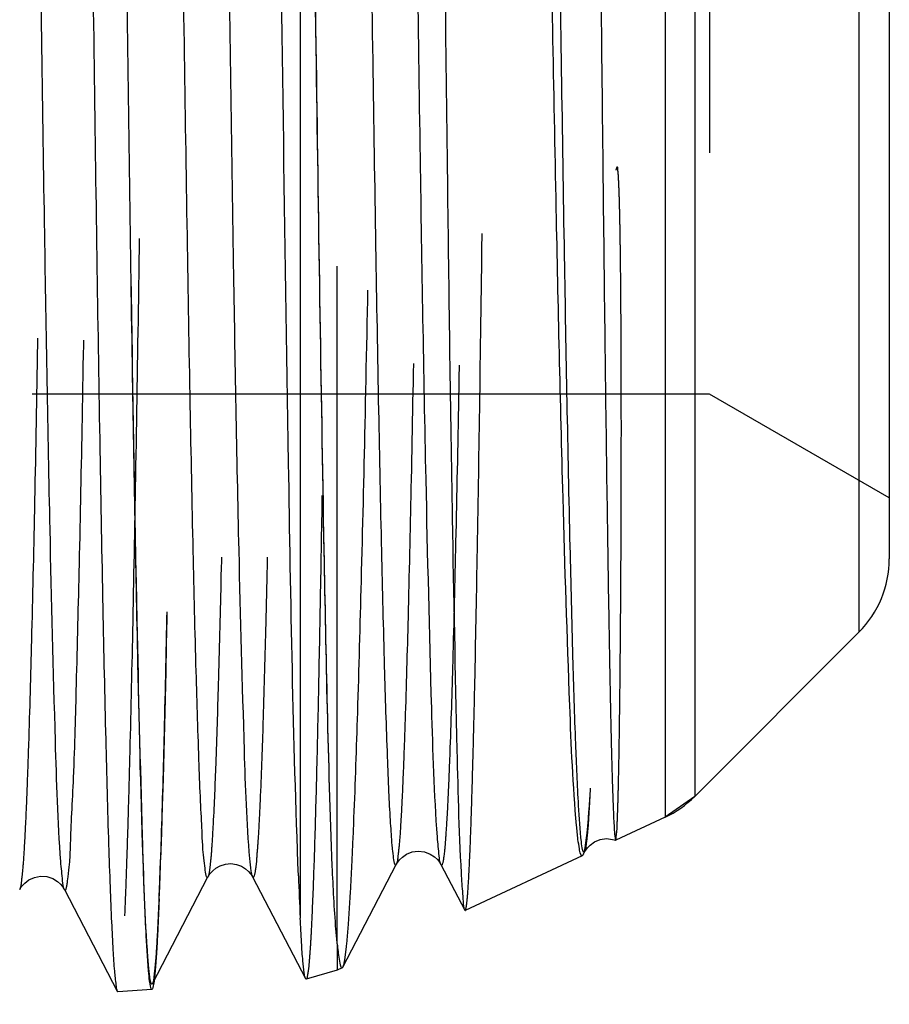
# Model space of a CAD drawing. Header units: millimetres. Extents: x 413 to 587, y 452 to 553.
# Tile 5 of 14: x 558 to 566, y 464 to 473. Entities that reach past the tile are written whole.
import ezdxf

# ---------------------------------------------------------------- set-up
doc = ezdxf.new("R2010")
doc.units = ezdxf.units.MM
doc.header["$LTSCALE"] = 65.185185
doc.linetypes.add('HIDDEN', pattern=[0.2, 0.1, -0.1])
doc.layers.add('KONST.EL_MIT_GEO', color=7, linetype='CONTINUOUS')

msp = doc.modelspace()

# ---------------------------------------------------------------- linework, layer by layer
at = {"layer": 'KONST.EL_MIT_GEO', "color": 7, "linetype": 'Continuous'}
for p, q in [((563.9734, 521.5714), (563.9734, 465.4786)), ((564.2576, 521.3724), (564.2576, 465.6776)), ((565.8384, 519.7916), (565.8384, 467.2584)), ((566.131, 519.0852), (566.131, 467.9648)), ((560.461, 486.5363), (560.461, 464.507)), ((565.8384, 467.2584), (564.2576, 465.6776)), ((564.2576, 465.6776), (563.9734, 465.4786)), ((563.9734, 465.4786), (563.4972, 465.2565)), ((563.4965, 465.2565), (563.4972, 465.2565)), ((563.1755, 465.1065), (562.0486, 464.581)), ((563.1825, 465.1148), (563.1975, 465.1437)), ((560.8718, 464.0371), (561.3853, 465.0233)), ((561.8154, 465.0233), (562.0439, 464.5845)), ((559.0383, 463.8765), (559.5731, 464.9036)), ((560.0032, 464.9036), (560.5125, 463.9256)), ((558.1911, 464.7825), (558.7006, 463.8039)), ((562.0439, 464.5845), (562.0486, 464.581)), ((560.817, 464.2601), (560.817, 464.0067)), ((560.817, 464.0067), (560.5178, 463.9207)), ((560.8652, 464.0292), (560.817, 464.0067)), ((560.8652, 464.0292), (560.8718, 464.0371)), ((560.5179, 463.9207), (560.5125, 463.9256)), ((558.7006, 463.8039), (558.7062, 463.7987)), ((559.0331, 463.8205), (558.7062, 463.7987))]:
    msp.add_line(p, q, dxfattribs=at)
at = {"layer": 'KONST.EL_MIT_GEO', "color": 8, "linetype": 'HIDDEN'}
for p, q in [((564.4007, 517.501), (564.4007, 469.549)), ((560.817, 464.2601), (560.817, 481.609)), ((564.4007, 469.549), (525.869, 469.549)), ((566.131, 468.55), (564.4007, 469.549)), ((563.1825, 465.1148), (563.1755, 465.1065))]:
    msp.add_line(p, q, dxfattribs=at)
at = {"layer": 'KONST.EL_MIT_GEO', "color": 7, "linetype": 'Continuous'}
for points in [[(563.1975, 465.1437), (563.2085, 465.1623), (563.2251, 465.1843), (563.2515, 465.2108), (563.2935, 465.2402), (563.3494, 465.2633)], [(563.3494, 465.2633), (563.4086, 465.2721), (563.4672, 465.2655), (563.4965, 465.2565)], [(561.3852, 465.0232), (561.3881, 465.0284), (561.3996, 465.0468), (561.4171, 465.0688), (561.444, 465.0944), (561.4855, 465.1221), (561.54, 465.1437), (561.5978, 465.1518), (561.6561, 465.1449), (561.7115, 465.124), (561.7542, 465.0964), (561.7822, 465.0703), (561.8007, 465.0474), (561.8127, 465.0282), (561.8154, 465.0232)], [(559.573, 464.9035), (559.574, 464.9054), (559.583, 464.9205), (559.5977, 464.9407), (559.6192, 464.9636), (559.6489, 464.9876), (559.6901, 465.0107), (559.7412, 465.0273), (559.794, 465.0321), (559.8462, 465.0247), (559.8957, 465.0062), (559.9353, 464.9819), (559.9635, 464.9574), (559.9836, 464.9344), (559.9973, 464.9143), (560.0033, 464.9035)], [(557.7609, 464.7826), (557.7696, 464.7977), (557.7846, 464.8185), (557.8091, 464.8445), (557.8491, 464.8745), (557.9034, 464.8994), (557.962, 464.9107), (558.0215, 464.9065), (558.0788, 464.8875), (558.1235, 464.8606), (558.1536, 464.8341), (558.1738, 464.8102), (558.1871, 464.7898), (558.1911, 464.7824)]]:
    msp.add_lwpolyline(points, dxfattribs=at)
for centre, radius, start, end in [((565.132, 467.9648), 0.999, 315, 360), ((563.5512, 466.384), 0.999, 295, 315), ((594.8474, 466.1814), 34.4272, 182.11036, 182.78768)]:
    msp.add_arc(centre, radius, start, end, dxfattribs=at)
at = {"layer": 'KONST.EL_MIT_GEO', "color": 8, "linetype": 'HIDDEN'}
msp.add_arc((498.1544, 467.1251), 60.9971, 357.714631, 358.071821, dxfattribs=at)
for points, knots in [([(556.894, 463.6784), (556.8979, 463.6786), (556.9036, 463.6947), (556.9094, 463.7192), (556.9162, 463.7658), (556.9264, 463.8597), (556.9383, 464.0232), (556.9519, 464.2705), (556.9656, 464.5878), (556.9794, 464.9736), (556.9933, 465.4274), (557.0131, 466.1646), (557.0371, 467.2463), (557.0647, 468.729), (557.0925, 470.4471), (557.1203, 472.3844), (557.1482, 474.5225), (557.1866, 477.7144), (557.2337, 482.04), (557.2889, 487.5156), (557.3441, 493.2184), (557.3993, 498.9322), (557.4544, 504.4399), (557.5015, 508.8049), (557.54, 512.0379), (557.5679, 514.2131), (557.5958, 516.1912), (557.6236, 517.9533), (557.6512, 519.4826), (557.6788, 520.7645), (557.7028, 521.6725), (557.7229, 522.266), (557.7364, 522.6093), (557.7508, 522.8828), (557.7625, 523.0877), (557.7784, 523.2194), (557.7846, 523.2873), (557.7945, 523.3063)], [0, 0, 0, 0, 0.000196, 0.000665, 0.001424, 0.002477, 0.005466, 0.009629, 0.014955, 0.021434, 0.029051, 0.037787, 0.058532, 0.083474, 0.112376, 0.144964, 0.180929, 0.21993, 0.30553, 0.398516, 0.495364, 0.592396, 0.68593, 0.772413, 0.811969, 0.848559, 0.881834, 0.911475, 0.937202, 0.95877, 0.975972, 0.982884, 0.988646, 0.993247, 0.996675, 0.998924, 1, 1, 1, 1]), ([(559.6066, 523.1859), (559.5968, 523.167), (559.5905, 523.0993), (559.5746, 522.968), (559.5629, 522.7639), (559.5486, 522.4915), (559.535, 522.1495), (559.5149, 521.5582), (559.491, 520.6538), (559.4634, 519.377), (559.4357, 517.8537), (559.4079, 516.0987), (559.3801, 514.1285), (559.3521, 511.962), (559.3137, 508.7421), (559.2666, 504.3946), (559.2115, 498.9092), (559.1563, 493.2186), (559.1011, 487.5388), (559.0459, 482.0855), (558.9988, 477.7776), (558.9604, 474.5986), (558.9325, 472.4693), (558.9047, 470.5399), (558.8769, 468.8288), (558.8493, 467.3522), (558.8253, 466.2749), (558.8055, 465.5406), (558.7916, 465.0887), (558.7778, 464.7045), (558.7641, 464.3885), (558.7505, 464.1421), (558.7385, 463.9793), (558.7284, 463.8858), (558.7216, 463.8394), (558.7158, 463.815), (558.71, 463.799), (558.7062, 463.7987)], [0, 0, 0, 0, 0.001077, 0.003328, 0.006757, 0.011359, 0.017123, 0.024036, 0.041241, 0.06281, 0.088538, 0.118182, 0.151457, 0.188048, 0.227605, 0.314089, 0.407622, 0.504653, 0.601498, 0.694483, 0.780078, 0.819077, 0.855041, 0.887627, 0.916529, 0.941469, 0.962214, 0.970949, 0.978566, 0.985044, 0.990371, 0.994533, 0.997522, 0.998575, 0.999335, 0.999804, 1, 1, 1, 1]), ([(560.8718, 464.0371), (560.8828, 464.0581), (560.8931, 464.1289), (560.9115, 464.2652), (560.9273, 464.4719), (560.945, 464.7454), (560.9623, 465.0867), (560.9877, 465.6737), (561.0181, 466.5689), (561.053, 467.8303), (561.0881, 469.3325), (561.1233, 471.0614), (561.1727, 473.7715), (561.2329, 477.5881), (561.3028, 482.5784), (561.373, 487.9764), (561.4434, 493.5779), (561.5139, 499.1707), (561.5843, 504.5418), (561.6445, 508.7851), (561.6937, 511.916), (561.7295, 514.0123), (561.7652, 515.9105), (561.8008, 517.5924), (561.8362, 519.0416), (561.8671, 520.0973), (561.8925, 520.8149), (561.9104, 521.2553), (561.9279, 521.6273), (561.9462, 521.9348), (561.9621, 522.1643), (561.9822, 522.3459), (561.9919, 522.4189), (562.0106, 522.4867), (562.0204, 522.4821)], [0, 0, 0, 0, 0.001212, 0.003583, 0.007117, 0.011813, 0.01766, 0.024645, 0.041965, 0.063614, 0.089393, 0.119062, 0.152343, 0.228468, 0.31491, 0.408417, 0.505455, 0.602344, 0.695399, 0.781065, 0.820088, 0.856061, 0.888637, 0.917503, 0.942377, 0.963018, 0.971687, 0.979226, 0.985616, 0.990843, 0.994896, 0.997763, 0.999448, 1, 1, 1, 1]), ([(558.6669, 522.2075), (558.6531, 522.2338), (558.6124, 521.9314), (558.6135, 521.7437), (558.5725, 521.0066), (558.5521, 520.158), (558.5219, 518.9861), (558.495, 517.594), (558.4668, 515.9608), (558.4276, 513.3704), (558.3798, 509.6856), (558.3246, 504.8342), (558.2691, 499.5469), (558.2136, 494.0276), (558.158, 488.4882), (558.1026, 483.1415), (558.0473, 478.1929), (557.9997, 474.4058), (557.9606, 471.7161), (557.9326, 470.0008), (557.9048, 468.5116), (557.8771, 467.2628), (557.853, 466.378), (557.8328, 465.7993), (557.8192, 465.4644), (557.8049, 465.1974), (557.793, 464.9972), (557.7772, 464.868), (557.7706, 464.8014), (557.7609, 464.7826)], [0, 0, 0, 0, 0.001553, 0.007849, 0.01888, 0.034543, 0.05469, 0.079126, 0.107616, 0.139885, 0.214482, 0.300049, 0.393295, 0.490634, 0.588327, 0.682621, 0.769896, 0.846801, 0.880425, 0.910388, 0.936402, 0.958219, 0.975627, 0.982626, 0.988463, 0.993127, 0.996607, 0.998896, 1, 1, 1, 1]), ([(559.0971, 522.2074), (559.0874, 522.1887), (559.0808, 522.1219), (559.065, 521.9926), (559.0531, 521.7921), (559.0387, 521.5247), (559.0251, 521.1892), (559.0049, 520.6096), (558.9807, 519.7235), (558.953, 518.4728), (558.9252, 516.9814), (558.8972, 515.2638), (558.858, 512.5711), (558.8103, 508.7806), (558.755, 503.8284), (558.6996, 498.4794), (558.644, 492.9393), (558.5885, 487.4209), (558.533, 482.1361), (558.4778, 477.2883), (558.4301, 473.6071), (558.391, 471.0197), (558.3628, 469.3887), (558.3359, 467.9986), (558.3058, 466.8286), (558.2854, 465.9814), (558.2445, 465.2456), (558.2454, 465.0582), (558.205, 464.7561), (558.1911, 464.7824)], [0, 0, 0, 0, 0.001104, 0.003397, 0.006881, 0.011552, 0.0174, 0.024409, 0.041846, 0.063695, 0.089747, 0.119749, 0.153413, 0.230397, 0.317736, 0.412071, 0.509778, 0.6071, 0.700301, 0.785801, 0.860319, 0.892548, 0.920999, 0.945398, 0.965513, 0.981151, 0.992162, 0.998448, 1, 1, 1, 1]), ([(562.0486, 464.581), (562.0524, 464.5828), (562.0558, 464.5988), (562.0618, 464.6251), (562.0668, 464.6716), (562.0756, 464.765), (562.0852, 464.9254), (562.0966, 465.1674), (562.1079, 465.4764), (562.1194, 465.8512), (562.1309, 466.2911), (562.1473, 467.0048), (562.1672, 468.0506), (562.1901, 469.4829), (562.2132, 471.1415), (562.2363, 473.0107), (562.2594, 475.0731), (562.2914, 478.1514), (562.3305, 482.3227), (562.3763, 487.6033), (562.4223, 493.1039), (562.4682, 498.6161), (562.5142, 503.9304), (562.5534, 508.1427), (562.5855, 511.2626), (562.6088, 513.3616), (562.632, 515.2701), (562.6552, 516.9697), (562.6783, 518.4441), (562.7014, 519.679), (562.7214, 520.5529), (562.7382, 521.1234), (562.7495, 521.4525), (562.7617, 521.7139), (562.7709, 521.909), (562.7851, 522.0329), (562.7892, 522.0965), (562.7981, 522.1137)], [0, 0, 0, 0, 0.00022, 0.000721, 0.001513, 0.002598, 0.005646, 0.009864, 0.015239, 0.021761, 0.029415, 0.038183, 0.058977, 0.083949, 0.112865, 0.145454, 0.18141, 0.220394, 0.305949, 0.398892, 0.495709, 0.592733, 0.686277, 0.772781, 0.812349, 0.848945, 0.88222, 0.911854, 0.937562, 0.959097, 0.97625, 0.983129, 0.988855, 0.993413, 0.996793, 0.998987, 1, 1, 1, 1]), ([(562.2913, 521.9666), (562.2777, 521.9926), (562.2544, 521.8249), (562.2488, 521.7353), (562.2318, 521.4957), (562.2194, 521.2266), (562.1984, 520.7151), (562.1747, 519.9235), (562.1469, 518.7788), (562.1192, 517.3926), (562.0912, 515.7754), (562.052, 513.2061), (562.0042, 509.5531), (561.949, 504.7423), (561.8935, 499.4996), (561.838, 494.0265), (561.7824, 488.5333), (561.727, 483.2312), (561.6717, 478.3236), (561.6241, 474.568), (561.5849, 471.9005), (561.557, 470.1993), (561.5292, 468.7223), (561.5015, 467.4837), (561.4774, 466.6062), (561.4572, 466.0321), (561.4436, 465.6999), (561.4293, 465.435), (561.4173, 465.2363), (561.4016, 465.1081), (561.395, 465.042), (561.3853, 465.0233)], [0, 0, 0, 0, 0.001547, 0.004096, 0.007836, 0.012762, 0.018861, 0.034517, 0.054658, 0.079089, 0.107573, 0.139838, 0.214428, 0.299991, 0.393234, 0.490575, 0.588271, 0.68257, 0.769851, 0.846764, 0.880392, 0.91036, 0.936378, 0.958199, 0.975613, 0.982613, 0.988453, 0.99312, 0.996601, 0.998893, 1, 1, 1, 1]), ([(562.7215, 521.9665), (562.7117, 521.9478), (562.7051, 521.8815), (562.6894, 521.7531), (562.6774, 521.554), (562.6631, 521.2886), (562.6494, 520.9557), (562.6292, 520.3806), (562.6051, 519.5015), (562.5773, 518.2609), (562.5495, 516.7816), (562.5215, 515.078), (562.4823, 512.4073), (562.4347, 508.648), (562.3793, 503.7367), (562.3239, 498.4322), (562.2683, 492.9383), (562.2128, 487.4662), (562.1574, 482.2261), (562.1021, 477.4192), (562.0544, 473.7699), (562.0152, 471.2039), (561.9873, 469.589), (561.9596, 468.205), (561.9318, 467.0623), (561.9082, 466.2722), (561.8872, 465.7617), (561.8749, 465.4931), (561.8579, 465.254), (561.8523, 465.1646), (561.8291, 464.9973), (561.8154, 465.0232)], [0, 0, 0, 0, 0.001108, 0.003405, 0.006894, 0.011569, 0.017421, 0.024435, 0.04188, 0.063737, 0.089797, 0.119807, 0.153478, 0.230475, 0.317824, 0.412166, 0.509876, 0.607198, 0.700394, 0.785885, 0.860392, 0.892613, 0.921055, 0.945446, 0.965551, 0.981179, 0.987265, 0.992181, 0.995914, 0.998456, 1, 1, 1, 1]), ([(560.3659, 520.1233), (560.3192, 518.4318), (560.2508, 514.2088), (560.158, 506.9107), (560.0829, 499.6737), (560.0189, 493.339), (559.9701, 488.5002), (559.9213, 483.8087), (559.8726, 479.4027), (559.8241, 475.4118), (559.7823, 472.4003), (559.7479, 470.2854), (559.7234, 468.9484), (559.699, 467.7923), (559.6749, 466.8256), (559.6507, 466.0556), (559.6301, 465.5392), (559.6117, 465.229), (559.6008, 465.0733), (559.5877, 464.9716), (559.581, 464.9189), (559.5731, 464.9037)], [0, 0, 0, 0, 0.091915, 0.229418, 0.396467, 0.485044, 0.573533, 0.659327, 0.739899, 0.81288, 0.876125, 0.903502, 0.927775, 0.948763, 0.966314, 0.980299, 0.990616, 0.994375, 0.997193, 0.999066, 1, 1, 1, 1]), ([(560.8072, 520.1233), (560.7596, 518.4016), (560.6904, 514.0982), (560.5964, 506.6641), (560.5203, 499.2968), (560.4554, 492.8621), (560.4059, 487.9659), (560.3565, 483.2374), (560.3072, 478.8198), (560.2581, 474.8466), (560.2156, 471.8694), (560.1806, 469.7987), (560.1558, 468.5074), (560.1313, 467.4061), (560.1066, 466.5007), (560.0857, 465.8769), (560.0669, 465.4754), (560.0565, 465.2649), (560.04, 465.079), (560.038, 465.0089), (560.0135, 464.8842), (560.0033, 464.9035)], [0, 0, 0, 0, 0.093553, 0.233767, 0.403827, 0.493738, 0.583295, 0.669783, 0.750587, 0.823261, 0.88561, 0.912309, 0.93575, 0.955754, 0.97217, 0.984876, 0.989806, 0.993776, 0.996779, 0.998811, 1, 1, 1, 1]), ([(558.9952, 464.1253), (558.9662, 464.514), (558.9332, 465.5974), (558.8819, 467.655), (558.8343, 470.5487), (558.7834, 474.1843), (558.733, 478.4446), (558.6631, 484.9617), (558.6139, 490.0432), (558.5801, 493.525)], [0, 0, 0, 0, 0.039768, 0.110537, 0.21003, 0.335033, 0.481513, 0.64474, 1, 1, 1, 1]), ([(559.4862, 493.525), (559.4676, 491.6193), (559.4312, 487.8793), (559.3763, 482.4453), (559.3295, 478.1428), (559.2913, 474.9588), (559.2635, 472.818), (559.2358, 470.8721), (559.2082, 469.1391), (559.1807, 467.6355), (559.1533, 466.3753), (559.1294, 465.4829), (559.1094, 464.8995), (559.096, 464.562), (559.0818, 464.2932), (559.0701, 464.0917), (559.0544, 463.9621), (559.048, 463.8952), (559.0383, 463.8765)], [0, 0, 0, 0, 0.192798, 0.378374, 0.549755, 0.628083, 0.700504, 0.766338, 0.824966, 0.875838, 0.918478, 0.952482, 0.966146, 0.977537, 0.986633, 0.993414, 0.997866, 1, 1, 1, 1]), ([(559.4862, 493.525), (559.4559, 490.4118), (559.3981, 484.501), (559.3129, 476.3921), (559.2254, 470.0212), (559.1634, 466.4476), (559.117, 465.0727)], [0, 0, 0, 0, 0.328238, 0.623205, 0.854958, 1, 1, 1, 1]), ([(560.817, 481.609), (560.8058, 480.3503), (560.7837, 477.9419), (560.7486, 474.5165), (560.718, 471.8977), (560.6926, 470.0176), (560.6742, 468.7867), (560.6557, 467.6846), (560.637, 466.7173), (560.6182, 465.8897), (560.5993, 465.2062), (560.5827, 464.7281), (560.5686, 464.4208), (560.5592, 464.2459), (560.549, 464.1123), (560.5412, 464.0093), (560.5299, 463.9591), (560.5254, 463.9217), (560.5179, 463.9207)], [0, 0, 0, 0, 0.213396, 0.408345, 0.580787, 0.657419, 0.727115, 0.789512, 0.844285, 0.891149, 0.92986, 0.96022, 0.972217, 0.982072, 0.989775, 0.99532, 0.998707, 1, 1, 1, 1]), ([(563.4972, 465.2565), (563.5039, 465.2597), (563.5005, 465.2952), (563.5117, 465.3471), (563.5128, 465.4486), (563.5192, 465.5816), (563.5232, 465.7547), (563.53, 466.0583), (563.5369, 466.5299), (563.5439, 467.2032), (563.5493, 468.0175), (563.5517, 468.782), (563.5518, 469.4603), (563.5505, 470.0172), (563.5476, 470.5007), (563.544, 470.8502), (563.541, 471.056), (563.5383, 471.2128), (563.5347, 471.3712), (563.5311, 471.4906), (563.5276, 471.5706), (563.5258, 471.6107), (563.5228, 471.6505), (563.5224, 471.6843), (563.5156, 471.71), (563.5224, 471.7288), (563.5083, 471.7368), (563.5026, 471.715), (563.4945, 471.6933), (563.4934, 471.6535), (563.4891, 471.6123), (563.486, 471.5702), (563.4821, 471.5147), (563.4761, 471.4184), (563.4687, 471.2821), (563.461, 471.1202), (563.4516, 470.9085), (563.4411, 470.6491), (563.4258, 470.2473), (563.4088, 469.7653), (563.3898, 469.2113), (563.367, 468.5389), (563.341, 467.7835), (563.3042, 466.8097), (563.2761, 466.1497), (563.2523, 465.7579)], [0, 0, 0, 0, 0.001783, 0.00657, 0.014381, 0.02521, 0.039044, 0.055865, 0.09837, 0.152491, 0.217927, 0.294301, 0.336451, 0.381154, 0.428326, 0.452802, 0.465253, 0.47784, 0.490553, 0.503373, 0.506591, 0.50981, 0.513029, 0.51625, 0.517785, 0.519588, 0.519952, 0.521086, 0.523257, 0.526639, 0.53003, 0.533407, 0.536765, 0.543434, 0.556616, 0.569613, 0.582438, 0.607594, 0.632101, 0.67918, 0.723658, 0.765495, 0.841068, 0.905546, 1, 1, 1, 1]), ([(563.2523, 465.7579), (563.2471, 465.6727), (563.2369, 465.5232), (563.2212, 465.3298), (563.2034, 465.2016), (563.1929, 465.1348), (563.1825, 465.1148)], [0, 0, 0, 0, 0.395573, 0.694255, 0.895488, 1, 1, 1, 1]), ([(563.2523, 465.7579), (563.2482, 465.6751), (563.2401, 465.5307), (563.2284, 465.3444), (563.2134, 465.2237), (563.2067, 465.1614), (563.1975, 465.1437)], [0, 0, 0, 0, 0.402874, 0.704119, 0.903103, 1, 1, 1, 1]), ([(559.103, 464.6927), (559.1008, 464.6378), (559.0929, 464.4523), (559.0837, 464.2668), (559.075, 464.1363)], [0, 0, 0, 0, 0.295957, 1, 1, 1, 1]), ([(559.0093, 463.9706), (559.0081, 463.9813), (559.0024, 464.0327), (558.9982, 464.0844), (558.9952, 464.1253)], [0, 0, 0, 0, 0.207271, 1, 1, 1, 1]), ([(559.075, 464.1363), (559.0734, 464.1114), (559.0676, 464.0316), (559.061, 463.9519), (559.0537, 463.8974)], [0, 0, 0, 0, 0.312894, 1, 1, 1, 1]), ([(559.0383, 463.8765), (559.037, 463.874), (559.0292, 463.8687), (559.0242, 463.8855), (559.0157, 463.9143), (559.0121, 463.947), (559.0093, 463.9706)], [0, 0, 0, 0, 0.077699, 0.171899, 0.354514, 1, 1, 1, 1])]:
    msp.add_open_spline(points, degree=3, knots=knots, dxfattribs=at)
at = {"layer": 'KONST.EL_MIT_GEO', "color": 7, "linetype": 'Continuous'}
for points, knots in [([(561.2943, 522.8207), (561.2979, 522.819), (561.3012, 522.8041), (561.3069, 522.7793), (561.3118, 522.7359), (561.3202, 522.6485), (561.3295, 522.4984), (561.3404, 522.2721), (561.3513, 521.9831), (561.3623, 521.6324), (561.3734, 521.2207), (561.3891, 520.5523), (561.4082, 519.572), (561.4303, 518.2282), (561.4524, 516.6697), (561.4746, 514.9101), (561.4969, 512.9646), (561.5276, 510.0493), (561.5653, 506.0797), (561.6093, 501.0251), (561.6535, 495.7121), (561.6977, 490.3267), (561.7419, 485.0575), (561.7862, 480.0896), (561.83, 475.5977), (561.8742, 471.7403), (561.9157, 468.6536), (561.9603, 466.4477), (561.9891, 465.2823), (562.0142, 464.8621)], [0, 0, 0, 0, 0.000206, 0.000673, 0.001409, 0.002417, 0.005248, 0.009163, 0.014155, 0.020212, 0.027323, 0.035472, 0.054811, 0.078064, 0.105031, 0.135477, 0.169138, 0.205723, 0.286363, 0.374591, 0.467329, 0.561335, 0.653315, 0.740039, 0.818456, 0.885799, 0.939687, 0.978211, 1, 1, 1, 1]), ([(561.7813, 465.2878), (561.7509, 465.7002), (561.7162, 466.848), (561.6623, 469.0237), (561.6123, 472.0737), (561.5589, 475.8883), (561.506, 480.3319), (561.4525, 485.246), (561.399, 490.4556), (561.3455, 495.7752), (561.292, 501.0154), (561.2386, 505.9898), (561.1854, 510.5214), (561.1395, 513.946), (561.1017, 516.3449), (561.0748, 517.8499), (561.0481, 519.1376), (561.0214, 520.1993), (560.9987, 520.9325), (560.9784, 521.4057), (560.9667, 521.6543), (560.9499, 521.8752), (560.9455, 521.9579), (560.9218, 522.1106), (560.9094, 522.087)], [0, 0, 0, 0, 0.021836, 0.06061, 0.114944, 0.182902, 0.262063, 0.349604, 0.442409, 0.537173, 0.630522, 0.719135, 0.799861, 0.86983, 0.899987, 0.926557, 0.949304, 0.968027, 0.98256, 0.988214, 0.992775, 0.996235, 0.998588, 1, 1, 1, 1]), ([(561.3852, 465.0232), (561.3721, 464.9981), (561.3486, 465.1599), (561.3435, 465.2468), (561.3265, 465.4791), (561.3144, 465.7402), (561.2938, 466.2367), (561.2705, 467.0054), (561.243, 468.1177), (561.2158, 469.4655), (561.1882, 471.0389), (561.1495, 473.5419), (561.1025, 477.1065), (561.0481, 481.8097), (560.9935, 486.9501), (560.9388, 492.3363), (560.8841, 497.7675), (560.8294, 503.0414), (560.7749, 507.9617), (560.7207, 512.3454), (560.6737, 515.5867), (560.6346, 517.791), (560.6074, 519.1151), (560.58, 520.2006), (560.5544, 521.038), (560.5266, 521.6185), (560.509, 521.9201), (560.4932, 522.026)], [0, 0, 0, 0, 0.001491, 0.003957, 0.007581, 0.012354, 0.018267, 0.033454, 0.053002, 0.076728, 0.104412, 0.135793, 0.208446, 0.291977, 0.383273, 0.478931, 0.575388, 0.669053, 0.756438, 0.834293, 0.899723, 0.926997, 0.950295, 0.9694, 0.984135, 0.994364, 1, 1, 1, 1]), ([(563.1205, 465.3985), (563.0858, 465.7828), (563.0428, 466.8348), (562.9794, 468.8118), (562.9192, 471.5604), (562.8558, 474.9939), (562.7927, 479.0055), (562.7055, 485.1369), (562.6019, 493.214), (562.4805, 502.7043), (562.3759, 510.1209), (562.2866, 515.2223), (562.2257, 518.1384), (562.1643, 520.3106), (562.119, 521.5011), (562.0882, 521.9596)], [0, 0, 0, 0, 0.020463, 0.055801, 0.104908, 0.166247, 0.237909, 0.317665, 0.491421, 0.66627, 0.820967, 0.884757, 0.936834, 0.975634, 1, 1, 1, 1]), ([(563.1674, 465.2408), (563.1535, 465.3567), (563.1349, 465.6713), (563.1087, 466.2632), (563.0833, 467.094), (563.0445, 468.6558), (562.9991, 471.133), (562.9469, 474.6703), (562.8945, 478.8663), (562.8416, 483.5746), (562.7887, 488.6307), (562.7357, 493.8583), (562.6827, 499.0749), (562.6297, 504.0987), (562.577, 508.7546), (562.5245, 512.8803), (562.479, 515.9195), (562.4411, 517.9799), (562.4148, 519.2138), (562.3882, 520.2236), (562.3636, 521.0009), (562.3365, 521.5379), (562.3197, 521.8162), (562.3043, 521.9134)], [0, 0, 0, 0, 0.006178, 0.016663, 0.031369, 0.050168, 0.099351, 0.162499, 0.237404, 0.321452, 0.411708, 0.505023, 0.598144, 0.687822, 0.770932, 0.844579, 0.906198, 0.931809, 0.953646, 0.971519, 0.985275, 0.994794, 1, 1, 1, 1]), ([(563.1789, 493.6691), (563.1944, 491.8253), (563.2245, 488.2081), (563.2682, 482.9552), (563.3041, 478.8), (563.3326, 475.7296), (563.3527, 473.6705), (563.3724, 471.8032), (563.3916, 470.1458), (563.4102, 468.7144), (563.4259, 467.6692), (563.4384, 466.9562), (563.4471, 466.517), (563.4556, 466.1431), (563.4638, 465.8353), (563.472, 465.5949), (563.4784, 465.4356), (563.4848, 465.3439), (563.4874, 465.2979), (563.4927, 465.274), (563.4932, 465.2578), (563.4965, 465.2565)], [0, 0, 0, 0, 0.19466, 0.381907, 0.554591, 0.633367, 0.70607, 0.771999, 0.830517, 0.881059, 0.923138, 0.940871, 0.956344, 0.969516, 0.980356, 0.988841, 0.994946, 0.997103, 0.998662, 0.999624, 1, 1, 1, 1]), ([(558.1567, 465.0515), (558.1286, 465.4378), (558.095, 466.5035), (558.0443, 468.5161), (557.9967, 471.3289), (557.9461, 474.8512), (557.8959, 478.9707), (557.8264, 485.2626), (557.7774, 490.1665), (557.7438, 493.5257)], [0, 0, 0, 0, 0.040807, 0.112271, 0.212115, 0.337146, 0.48337, 0.646112, 1, 1, 1, 1]), ([(558.2531, 493.5279), (558.2716, 491.6173), (558.3079, 487.8677), (558.3627, 482.4201), (558.4095, 478.107), (558.4477, 474.9151), (558.4755, 472.769), (558.5031, 470.818), (558.5308, 469.0806), (558.5583, 467.573), (558.5857, 466.3094), (558.6095, 465.4146), (558.6295, 464.8296), (558.6429, 464.4912), (558.6571, 464.2217), (558.6688, 464.0197), (558.6845, 463.8897), (558.6909, 463.8227), (558.7006, 463.8039)], [0, 0, 0, 0, 0.192808, 0.378371, 0.549735, 0.628059, 0.700478, 0.766314, 0.824944, 0.87582, 0.918465, 0.952477, 0.966142, 0.977536, 0.986634, 0.993415, 0.997866, 1, 1, 1, 1]), ([(559.0057, 463.953), (558.9925, 464.0806), (558.9738, 464.4196), (558.9334, 465.4202), (558.8909, 467.2562), (558.8395, 470.1118), (558.7886, 473.7625), (558.7366, 478.0841), (558.6651, 484.747), (558.6147, 489.9529), (558.5801, 493.525)], [0, 0, 0, 0, 0.013016, 0.034416, 0.101594, 0.199269, 0.324125, 0.471925, 0.637656, 1, 1, 1, 1]), ([(560.4436, 464.9136), (560.3934, 466.2369), (560.3323, 469.7591), (560.2418, 476.1188), (560.1554, 484.3312), (560.0963, 490.3455), (560.0654, 493.5218)], [0, 0, 0, 0, 0.138859, 0.369339, 0.666932, 1, 1, 1, 1]), ([(559.573, 464.9036), (559.5592, 464.8773), (559.5182, 465.1804), (559.5213, 465.2914), (559.4993, 465.6622), (559.4815, 466.1559), (559.4557, 466.9683), (559.4288, 468.1157), (559.4007, 469.5149), (559.3728, 471.1439), (559.3335, 473.733), (559.2858, 477.4133), (559.2304, 482.2598), (559.175, 487.5405), (559.1382, 491.1849), (559.1195, 493.046)], [0, 0, 0, 0, 0.003165, 0.015999, 0.026046, 0.038486, 0.070416, 0.111487, 0.161302, 0.219379, 0.285159, 0.437217, 0.611621, 0.801654, 1, 1, 1, 1]), ([(559.9762, 465.0805), (559.9454, 465.4257), (559.9147, 466.4144), (559.8619, 468.3184), (559.8152, 471.039), (559.7641, 474.4867), (559.7137, 478.5508), (559.6436, 484.8063), (559.5945, 489.6926), (559.5608, 493.046)], [0, 0, 0, 0, 0.037166, 0.106023, 0.204355, 0.328985, 0.47588, 0.64029, 1, 1, 1, 1]), ([(560.7692, 465.0068), (560.7309, 466.0148), (560.6781, 468.6386), (560.6047, 473.3684), (560.5328, 479.5367), (560.4855, 484.0896), (560.461, 486.5363)], [0, 0, 0, 0, 0.140539, 0.365616, 0.659092, 1, 1, 1, 1]), ([(560.7692, 465.0068), (560.7312, 466.0197), (560.6782, 468.6491), (560.6049, 473.3822), (560.5329, 479.545), (560.4856, 484.0917), (560.4611, 486.5344)], [0, 0, 0, 0, 0.141231, 0.366426, 0.659613, 1, 1, 1, 1]), ([(563.1755, 465.1065), (563.1697, 465.1038), (563.1525, 465.1367), (563.1475, 465.1821), (563.1307, 465.2809), (563.1245, 465.3543), (563.1205, 465.3985)], [0, 0, 0, 0, 0.063956, 0.246489, 0.558145, 1, 1, 1, 1]), ([(561.8154, 465.0233), (561.8024, 465.0483), (561.7968, 465.1404), (561.7857, 465.2271), (561.7813, 465.2878)], [0, 0, 0, 0, 0.315811, 1, 1, 1, 1]), ([(563.1975, 465.1437), (563.1961, 465.141), (563.1881, 465.1355), (563.1828, 465.1529), (563.1741, 465.1827), (563.1703, 465.2164), (563.1674, 465.2408)], [0, 0, 0, 0, 0.07818, 0.17238, 0.35484, 1, 1, 1, 1]), ([(558.1911, 464.7826), (558.1779, 464.8078), (558.1725, 464.9016), (558.1612, 464.9897), (558.1567, 465.0515)], [0, 0, 0, 0, 0.31504, 1, 1, 1, 1]), ([(560.0032, 464.9037), (559.9942, 464.921), (559.9876, 464.9822), (559.9798, 465.0405), (559.9762, 465.0805)], [0, 0, 0, 0, 0.327806, 1, 1, 1, 1]), ([(560.817, 464.2601), (560.8124, 464.3062), (560.7913, 464.5548), (560.7787, 464.8039), (560.7692, 465.0068)], [0, 0, 0, 0, 0.185774, 1, 1, 1, 1]), ([(562.0142, 464.8621), (562.0181, 464.7974), (562.0294, 464.7069), (562.0308, 464.6097), (562.0439, 464.5845)], [0, 0, 0, 0, 0.695621, 1, 1, 1, 1]), ([(560.5125, 463.9256), (560.5038, 463.9422), (560.4977, 464.0011), (560.4835, 464.1151), (560.4726, 464.2915), (560.4648, 464.4285), (560.461, 464.507)], [0, 0, 0, 0, 0.096189, 0.294896, 0.596361, 1, 1, 1, 1]), ([(560.817, 464.2601), (560.8218, 464.2112), (560.8316, 464.1377), (560.8424, 464.0622), (560.8533, 464.0391)], [0, 0, 0, 0, 0.657609, 1, 1, 1, 1]), ([(560.8533, 464.0391), (560.8548, 464.0359), (560.8569, 464.0304), (560.8633, 464.0284), (560.8652, 464.0292)], [0, 0, 0, 0, 0.636977, 1, 1, 1, 1]), ([(559.0331, 463.8205), (559.0296, 463.8202), (559.0232, 463.835), (559.0145, 463.8745), (559.0091, 463.9196), (559.0057, 463.953)], [0, 0, 0, 0, 0.076689, 0.264291, 1, 1, 1, 1]), ([(559.0537, 463.8974), (559.0511, 463.8782), (559.0458, 463.858), (559.0405, 463.821), (559.0331, 463.8205)], [0, 0, 0, 0, 0.724766, 1, 1, 1, 1])]:
    msp.add_open_spline(points, degree=3, knots=knots, dxfattribs=at)

doc.saveas('drawing.dxf')
